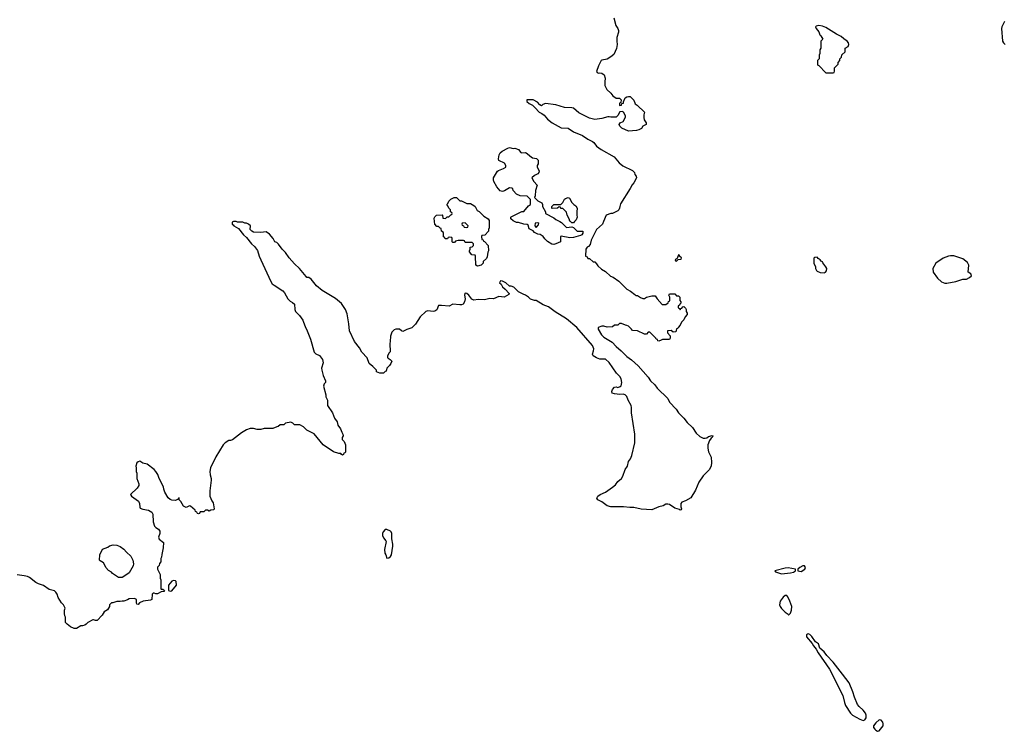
# Model space of a CAD drawing. Header units: inches. Extents: x 1793441 to 1900654, y 320892 to 470514.
# Tile 7 of 99: x 1828199 to 1839276, y 354267 to 362270. Entities that reach past the tile are written whole.
import ezdxf

# ---------------------------------------------------------------- set-up
doc = ezdxf.new("R2010")
doc.units = ezdxf.units.IN
doc.header["$MEASUREMENT"] = 0
for name, color, linetype in [('B8325', 7, 'Continuous'), ('B8335', 7, 'Continuous'), ('B8336', 7, 'Continuous')]:
    doc.layers.add(name, color=color, linetype=linetype)

msp = doc.modelspace()

# ---------------------------------------------------------------- linework, layer by layer
at = {"layer": 'B8325', "color": 5, "elevation": 220}
msp.add_lwpolyline([(1830000, 356864), (1829994, 356870), (1829992, 356892), (1829986, 356890), (1829982, 356878), (1829950, 356862), (1829910, 356865), (1829890, 356872), (1829870, 356892), (1829830, 356958), (1829819, 356990), (1829817, 357017), (1829766, 357110), (1829754, 357154), (1829731, 357190), (1829710, 357211), (1829631, 357271), (1829583, 357283), (1829550, 357305), (1829530, 357298), (1829515, 357285), (1829504, 357250), (1829509, 357230), (1829508, 357190), (1829515, 357170), (1829515, 357110), (1829538, 357050), (1829538, 357030), (1829520, 357000), (1829446, 356930), (1829458, 356910), (1829535, 356855), (1829547, 356830), (1829549, 356789), (1829555, 356775), (1829585, 356765), (1829646, 356754), (1829684, 356730), (1829696, 356710), (1829702, 356622), (1829715, 356575), (1829730, 356558), (1829760, 356540), (1829776, 356516), (1829775, 356490), (1829762, 356450), (1829769, 356429), (1829815, 356390), (1829814, 356330), (1829796, 356256), (1829795, 356225), (1829788, 356210), (1829787, 356173), (1829770, 356154), (1829766, 356130), (1829750, 356114), (1829748, 356090), (1829778, 356030), (1829778, 355990), (1829786, 355970), (1829786, 355870), (1829790, 355866), (1829810, 355866), (1829826, 355850), (1829822, 355838), (1829790, 355834), (1829750, 355814), (1829730, 355814), (1829710, 355822), (1829700, 355820), (1829688, 355810), (1829686, 355750), (1829670, 355742), (1829589, 355731), (1829547, 355713), (1829530, 355694), (1829518, 355698), (1829514, 355710), (1829514, 355750), (1829490, 355762), (1829430, 355758), (1829410, 355745), (1829370, 355731), (1829350, 355731), (1829330, 355725), (1829290, 355725), (1829248, 355712), (1829230, 355711), (1829209, 355690), (1829208, 355670), (1829188, 355632), (1829150, 355612), (1829128, 355572), (1829070, 355514), (1829050, 355514), (1829030, 355522), (1829020, 355520), (1828966, 355490), (1828946, 355470), (1828930, 355462), (1828907, 355453), (1828888, 355452), (1828836, 355424), (1828810, 355422), (1828770, 355442), (1828732, 355470), (1828714, 355490), (1828714, 355550), (1828705, 355565), (1828702, 355590), (1828702, 355630), (1828712, 355652), (1828692, 355690), (1828670, 355712), (1828631, 355770), (1828619, 355810), (1828606, 355830), (1828590, 355846), (1828530, 355861), (1828467, 355907), (1828410, 355924), (1828380, 355940), (1828310, 355996), (1828287, 356007), (1828250, 356016), (1828170, 356026)], dxfattribs=at)
for points in [[(1829310, 355998), (1829265, 356025), (1829241, 356041), (1829230, 356058), (1829196, 356076), (1829166, 356110), (1829156, 356136), (1829140, 356160), (1829103, 356183), (1829098, 356190), (1829099, 356250), (1829130, 356314), (1829190, 356338), (1829210, 356351), (1829250, 356365), (1829290, 356362), (1829330, 356345), (1829370, 356316), (1829400, 356280), (1829450, 356235), (1829473, 356190), (1829479, 356150), (1829474, 356126), (1829432, 356050), (1829370, 356008), (1829350, 355998)], [(1829930, 355961), (1829910, 355954), (1829872, 355910), (1829874, 355850), (1829890, 355842), (1829910, 355845), (1829964, 355910), (1829959, 355950), (1829950, 355959)]]:
    msp.add_lwpolyline(points, close=True, dxfattribs=at)
at = {"layer": 'B8335', "color": 5, "elevation": 220}
for points in [[(1830606, 360000), (1830588, 359992), (1830589, 359970), (1830602, 359962), (1830609, 359950), (1830660, 359920), (1830717, 359850), (1830750, 359821), (1830806, 359750), (1830840, 359720), (1830876, 359676), (1830893, 359610), (1830910, 359568), (1831024, 359324), (1831041, 359301), (1831063, 359283), (1831161, 359221), (1831179, 359199), (1831214, 359130), (1831243, 359103), (1831268, 359090), (1831289, 359069), (1831295, 359010), (1831303, 358990), (1831345, 358945), (1831384, 358890), (1831393, 358870), (1831410, 358818), (1831434, 358770), (1831470, 358678), (1831512, 358532), (1831532, 358512), (1831570, 358493), (1831604, 358450), (1831614, 358410), (1831596, 358350), (1831597, 358330), (1831613, 358270), (1831639, 358210), (1831638, 358190), (1831625, 358175), (1831615, 358150), (1831644, 358050), (1831644, 358030), (1831662, 357990), (1831662, 357930), (1831719, 357850), (1831742, 357790), (1831770, 357746), (1831778, 357710), (1831809, 357670), (1831822, 357630), (1831835, 357610), (1831838, 357590), (1831828, 357570), (1831828, 357548), (1831850, 357526), (1831866, 357490), (1831866, 357410), (1831862, 357398), (1831847, 357393), (1831842, 357378), (1831830, 357374), (1831818, 357378), (1831812, 357392), (1831790, 357392), (1831730, 357411), (1831612, 357490), (1831510, 357612), (1831430, 357652), (1831391, 357691), (1831352, 357712), (1831290, 357714), (1831270, 357734), (1831250, 357742), (1831190, 357734), (1831170, 357714), (1831128, 357712), (1831107, 357693), (1831090, 357692), (1831048, 357672), (1830951, 357671), (1830910, 357661), (1830870, 357661), (1830831, 357671), (1830790, 357671), (1830750, 357658), (1830695, 357625), (1830594, 357546), (1830570, 357538), (1830550, 357538), (1830510, 357511), (1830489, 357490), (1830405, 357355), (1830344, 357230), (1830339, 357190), (1830342, 357150), (1830354, 357110), (1830354, 357090), (1830338, 356970), (1830338, 356910), (1830360, 356860), (1830376, 356836), (1830386, 356770), (1830382, 356758), (1830350, 356754), (1830330, 356742), (1830312, 356752), (1830290, 356752), (1830270, 356734), (1830230, 356734), (1830222, 356718), (1830210, 356714), (1830198, 356718), (1830193, 356733), (1830178, 356738), (1830173, 356753), (1830120, 356800), (1830110, 356802), (1830070, 356782), (1830040, 356800), (1830012, 356852), (1830000, 356864)], [(1834768, 360000), (1834755, 359970), (1834690, 359910), (1834629, 359791), (1834617, 359743), (1834600, 359720), (1834582, 359710), (1834569, 359690), (1834566, 359610), (1834582, 359602), (1834590, 359586), (1834610, 359586), (1834650, 359546), (1834670, 359546), (1834690, 359526), (1834703, 359503), (1834743, 359463), (1834790, 359438), (1834845, 359385), (1834874, 359374), (1834938, 359330), (1835030, 359238), (1835070, 359218), (1835120, 359180), (1835130, 359168), (1835150, 359168), (1835185, 359145), (1835210, 359135), (1835230, 359135), (1835250, 359149), (1835310, 359166), (1835350, 359166), (1835369, 359129), (1835427, 359067), (1835470, 359066), (1835493, 359087), (1835498, 359102), (1835514, 359110), (1835514, 359150), (1835502, 359170), (1835510, 359186), (1835570, 359186), (1835590, 359166), (1835610, 359166), (1835626, 359150), (1835627, 359113), (1835636, 359096), (1835638, 359082), (1835626, 359070), (1835622, 359058), (1835607, 359053), (1835606, 359030), (1835622, 359022), (1835630, 359006), (1835638, 359022), (1835650, 359026), (1835658, 359042), (1835670, 359046), (1835690, 359026), (1835698, 359010), (1835698, 358990), (1835708, 358970), (1835707, 358953), (1835686, 358930), (1835670, 358894), (1835646, 358870), (1835630, 358834), (1835606, 358810), (1835602, 358798), (1835587, 358793), (1835582, 358758), (1835550, 358754), (1835530, 358774), (1835486, 358770), (1835486, 358750), (1835516, 358716), (1835518, 358690), (1835510, 358674), (1835430, 358674), (1835416, 358664), (1835390, 358654), (1835378, 358658), (1835373, 358673), (1835358, 358678), (1835354, 358690), (1835290, 358754), (1835270, 358754), (1835250, 358734), (1835230, 358734), (1835150, 358772), (1835093, 358773), (1835082, 358790), (1835050, 358822), (1835030, 358832), (1835013, 358833), (1834970, 358852), (1834948, 358852), (1834930, 358834), (1834890, 358834), (1834870, 358814), (1834810, 358812), (1834770, 358822), (1834750, 358822), (1834706, 358810), (1834706, 358790), (1834744, 358724), (1834770, 358701), (1834863, 358643), (1834910, 358596), (1834967, 358547), (1835030, 358481), (1835083, 358443), (1835158, 358378), (1835270, 358250), (1835297, 358210), (1835345, 358165), (1835370, 358125), (1835489, 358010), (1835510, 357969), (1835584, 357890), (1835610, 357849), (1835669, 357790), (1835710, 357738), (1835770, 357682), (1835810, 357619), (1835850, 357582), (1835890, 357562), (1835910, 357562), (1835930, 357569), (1835950, 357582), (1835990, 357595), (1835998, 357590), (1835988, 357570), (1835977, 357563), (1835961, 357539), (1835941, 357490), (1835941, 357450), (1835949, 357410), (1835979, 357350), (1835983, 357290), (1835977, 357250), (1835954, 357206), (1835890, 357139), (1835838, 357070), (1835801, 356979), (1835750, 356892), (1835690, 356858), (1835650, 356842), (1835638, 356830), (1835638, 356790), (1835646, 356770), (1835642, 356758), (1835630, 356754), (1835622, 356762), (1835570, 356776), (1835510, 356818), (1835490, 356822), (1835470, 356822), (1835439, 356801), (1835390, 356791), (1835310, 356758), (1835190, 356764), (1835110, 356782), (1835063, 356783), (1834993, 356793), (1834850, 356793), (1834810, 356802), (1834750, 356847), (1834705, 356870), (1834692, 356890), (1834705, 356910), (1834731, 356930), (1834790, 356958), (1834869, 357011), (1834901, 357039), (1834930, 357076), (1834971, 357110), (1834985, 357135), (1835010, 357210), (1835036, 357250), (1835050, 357303), (1835069, 357331), (1835087, 357370), (1835119, 357510), (1835121, 357610), (1835081, 357850), (1835083, 357910), (1835079, 357930), (1835046, 357990), (1835030, 358034), (1835012, 358052), (1834990, 358058), (1834950, 358056), (1834890, 358061), (1834866, 358070), (1834861, 358090), (1834867, 358110), (1834890, 358138), (1834910, 358142), (1834930, 358135), (1834955, 358145), (1834966, 358154), (1834973, 358190), (1834967, 358230), (1834950, 358258), (1834914, 358294), (1834830, 358416), (1834790, 358451), (1834727, 358453), (1834690, 358466), (1834652, 358490), (1834644, 358510), (1834656, 358544), (1834659, 358570), (1834645, 358605), (1834468, 358808), (1834350, 358906), (1834224, 358984), (1834150, 359039), (1834090, 359063), (1834011, 359111), (1833990, 359111), (1833946, 359126), (1833922, 359150), (1833890, 359171), (1833862, 359182), (1833811, 359211), (1833760, 359260), (1833730, 359272), (1833710, 359274), (1833670, 359312), (1833630, 359331), (1833608, 359332), (1833598, 359310), (1833615, 359295), (1833630, 359266), (1833660, 359240), (1833706, 359190), (1833702, 359178), (1833650, 359151), (1833590, 359158), (1833530, 359131), (1833490, 359135), (1833430, 359120), (1833357, 359123), (1833310, 359115), (1833285, 359125), (1833251, 359171), (1833230, 359190), (1833210, 359195), (1833205, 359190), (1833202, 359170), (1833210, 359130), (1833204, 359096), (1833189, 359071), (1833170, 359063), (1833150, 359063), (1833070, 359071), (1833030, 359047), (1832943, 359057), (1832910, 359055), (1832890, 359006), (1832870, 358991), (1832850, 358988), (1832790, 358995), (1832769, 358990), (1832705, 358930), (1832650, 358846), (1832610, 358803), (1832555, 358785), (1832510, 358762), (1832494, 358770), (1832471, 358791), (1832430, 358791), (1832410, 358782), (1832385, 358755), (1832369, 358710), (1832368, 358650), (1832362, 358630), (1832367, 358533), (1832356, 358524), (1832338, 358490), (1832338, 358470), (1832343, 358463), (1832368, 358448), (1832386, 358430), (1832376, 358404), (1832360, 358380), (1832328, 358352), (1832322, 358318), (1832310, 358314), (1832290, 358294), (1832250, 358294), (1832214, 358310), (1832214, 358330), (1832172, 358370), (1832130, 358402), (1832107, 358467), (1832047, 358530), (1832020, 358580), (1831967, 358650), (1831911, 358771), (1831903, 358850), (1831883, 358963), (1831865, 359010), (1831819, 359079), (1831750, 359136), (1831603, 359223), (1831538, 359278), (1831478, 359350), (1831450, 359371), (1831430, 359372), (1831420, 359380), (1831346, 359470), (1831290, 359523), (1831231, 359590), (1831191, 359650), (1831151, 359691), (1831110, 359745), (1831090, 359765), (1831071, 359771), (1831051, 359810), (1831010, 359858), (1830970, 359885), (1830910, 359876), (1830830, 359881), (1830810, 359891), (1830791, 359910), (1830794, 359950), (1830774, 359970), (1830750, 359982), (1830730, 359982), (1830710, 359992), (1830650, 359992), (1830634, 360000)], [(1833482, 360000), (1833482, 359930), (1833474, 359910), (1833474, 359890), (1833433, 359847), (1833398, 359842), (1833394, 359830), (1833398, 359798), (1833413, 359793), (1833418, 359778), (1833430, 359774), (1833471, 359731), (1833474, 359670), (1833464, 359656), (1833457, 359603), (1833450, 359586), (1833414, 359550), (1833412, 359530), (1833390, 359509), (1833350, 359498), (1833329, 359509), (1833326, 359610), (1833322, 359622), (1833287, 359627), (1833260, 359660), (1833258, 359670), (1833266, 359690), (1833267, 359713), (1833290, 359714), (1833306, 359730), (1833306, 359750), (1833290, 359766), (1833210, 359766), (1833202, 359782), (1833190, 359786), (1833130, 359786), (1833102, 359778), (1833090, 359766), (1833070, 359766), (1833066, 359770), (1833066, 359810), (1833062, 359822), (1833030, 359826), (1833018, 359822), (1833010, 359806), (1832987, 359807), (1832982, 359822), (1832968, 359828), (1832966, 359870), (1832962, 359882), (1832946, 359890), (1832942, 359922), (1832930, 359926), (1832910, 359946), (1832890, 359946), (1832868, 359970), (1832866, 360000)], [(1834274, 360000), (1834294, 359990), (1834350, 359934), (1834410, 359942), (1834430, 359934), (1834470, 359892), (1834534, 359890), (1834534, 359870), (1834522, 359850), (1834510, 359842), (1834430, 359819), (1834390, 359817), (1834290, 359835), (1834285, 359830), (1834282, 359770), (1834230, 359748), (1834210, 359742), (1834185, 359745), (1834137, 359777), (1834106, 359806), (1834088, 359830), (1834054, 359854), (1834030, 359858), (1833990, 359878), (1833975, 359895), (1833930, 359918), (1833919, 359959), (1833910, 359968), (1833869, 359969), (1833810, 359988), (1833790, 359988), (1833766, 360000)], [(1834442, 360000), (1834430, 359986), (1834410, 359986), (1834396, 360000)]]:
    msp.add_lwpolyline(points, dxfattribs=at)
for points in [[(1833210, 359986), (1833178, 359982), (1833174, 359970), (1833178, 359958), (1833193, 359953), (1833198, 359938), (1833230, 359934), (1833242, 359938), (1833246, 359950)], [(1834030, 359986), (1833998, 359982), (1833994, 359950), (1834010, 359934), (1834036, 359964), (1834038, 359978)], [(1835610, 359626), (1835594, 359586), (1835574, 359570), (1835578, 359558), (1835590, 359554), (1835606, 359574), (1835642, 359578), (1835646, 359590), (1835627, 359607), (1835622, 359622)], [(1837170, 359598), (1837144, 359596), (1837133, 359587), (1837133, 359533), (1837154, 359490), (1837154, 359470), (1837162, 359450), (1837170, 359442), (1837205, 359425), (1837250, 359422), (1837266, 359430), (1837276, 359444), (1837278, 359470), (1837268, 359490), (1837234, 359534), (1837230, 359546), (1837215, 359555), (1837206, 359570), (1837183, 359583)], [(1838710, 359616), (1838670, 359616), (1838648, 359612), (1838590, 359589), (1838507, 359533), (1838471, 359470), (1838476, 359430), (1838523, 359363), (1838570, 359321), (1838606, 359306), (1838630, 359307), (1838730, 359327), (1838811, 359351), (1838850, 359352), (1838886, 359370), (1838906, 359390), (1838898, 359410), (1838869, 359429), (1838878, 359510), (1838861, 359541), (1838810, 359579)], [(1832330, 356535), (1832310, 356535), (1832287, 356510), (1832279, 356490), (1832279, 356470), (1832290, 356442), (1832318, 356410), (1832320, 356400), (1832304, 356310), (1832307, 356270), (1832319, 356250), (1832330, 356214), (1832350, 356218), (1832369, 356231), (1832382, 356250), (1832397, 356350), (1832397, 356370), (1832384, 356430), (1832385, 356490), (1832379, 356510), (1832370, 356519)], [(1836846, 356106), (1836810, 356102), (1836694, 356070), (1836702, 356062), (1836770, 356039), (1836870, 356048), (1836905, 356055), (1836928, 356070), (1836926, 356090)], [(1837010, 356129), (1836976, 356110), (1836952, 356090), (1836954, 356070), (1836990, 356065), (1837032, 356090), (1837038, 356110), (1837030, 356129)], [(1836830, 355794), (1836810, 355793), (1836790, 355776), (1836755, 355730), (1836746, 355690), (1836753, 355670), (1836770, 355648), (1836810, 355607), (1836845, 355585), (1836850, 355574), (1836870, 355594), (1836882, 355630), (1836885, 355670), (1836865, 355730), (1836840, 355780)], [(1837070, 355362), (1837061, 355359), (1837052, 355350), (1837052, 355330), (1837114, 355254), (1837128, 355228), (1837158, 355190), (1837181, 355150), (1837310, 354965), (1837460, 354670), (1837477, 354590), (1837490, 354556), (1837545, 354470), (1837568, 354448), (1837610, 354424), (1837650, 354402), (1837690, 354389), (1837706, 354394), (1837722, 354418), (1837723, 354450), (1837716, 354470), (1837690, 354506), (1837644, 354544), (1837623, 354570), (1837590, 354650), (1837572, 354710), (1837530, 354810), (1837457, 354910), (1837350, 355045), (1837279, 355119), (1837250, 355159), (1837200, 355200), (1837186, 355250), (1837154, 355274), (1837110, 355334), (1837090, 355354)], [(1837870, 354397), (1837830, 354362), (1837803, 354330), (1837805, 354310), (1837819, 354290), (1837830, 354278), (1837850, 354267), (1837870, 354271), (1837912, 354330), (1837915, 354350), (1837909, 354370), (1837890, 354392)]]:
    msp.add_lwpolyline(points, close=True, dxfattribs=at)
at = {"layer": 'B8336', "color": 5}
for points, elevation in [([(1834884, 362290), (1834906, 362206), (1834929, 362170), (1834935, 362150), (1834935, 362130), (1834917, 362070), (1834916, 362030), (1834921, 361990), (1834915, 361945), (1834882, 361878), (1834849, 361851), (1834810, 361825), (1834750, 361815), (1834742, 361810), (1834709, 361750), (1834689, 361689), (1834696, 361676), (1834709, 361669), (1834726, 361674), (1834750, 361669), (1834774, 361650), (1834786, 361614), (1834781, 361570), (1834783, 361530), (1834805, 361485), (1834850, 361442), (1834873, 361413), (1834910, 361388), (1834947, 361387), (1834966, 361370), (1834962, 361338), (1834946, 361330), (1834946, 361310), (1834950, 361306), (1834970, 361308), (1834974, 361326), (1834992, 361330), (1834993, 361347), (1835012, 361390), (1835030, 361402), (1835050, 361408), (1835067, 361407), (1835110, 361366), (1835123, 361323), (1835146, 361310), (1835228, 361230), (1835220, 361200), (1835219, 361170), (1835225, 361145), (1835248, 361110), (1835246, 361090), (1835210, 361074), (1835195, 361045), (1835166, 361030), (1835137, 361023), (1835050, 361018), (1834974, 361050), (1834950, 361074), (1834942, 361090), (1834954, 361110), (1834990, 361126), (1835013, 361173), (1835014, 361190), (1834992, 361230), (1834977, 361237), (1834950, 361232), (1834930, 361194), (1834910, 361174), (1834850, 361172), (1834830, 361178), (1834817, 361177), (1834750, 361159), (1834670, 361147), (1834610, 361163), (1834490, 361224), (1834430, 361274), (1834410, 361279), (1834330, 361283), (1834230, 361314), (1834114, 361326), (1834085, 361315), (1834070, 361302), (1834052, 361312), (1834024, 361344), (1833974, 361370), (1833906, 361370), (1833906, 361350), (1833930, 361329), (1833968, 361308), (1834000, 361280), (1834042, 361230), (1834075, 361215), (1834098, 361198), (1834138, 361150), (1834189, 361110), (1834290, 361055), (1834370, 361049), (1834430, 361009), (1834530, 360969), (1834590, 360927), (1834642, 360902), (1834657, 360890), (1834690, 360849), (1834742, 360810), (1834887, 360727), (1834942, 360662), (1834986, 360626), (1835095, 360575), (1835115, 360550), (1835118, 360530), (1835135, 360510), (1835138, 360490), (1835110, 360434), (1835088, 360412), (1835068, 360370), (1834960, 360200), (1834949, 360170), (1834948, 360150), (1834938, 360130), (1834930, 360122), (1834870, 360092), (1834850, 360092), (1834798, 360070), (1834768, 360000)], 220), ([(1839278, 362250), (1839249, 362190), (1839246, 362170), (1839256, 362030), (1839266, 362010), (1839285, 361990)], 180), ([(1833766, 360000), (1833750, 360008), (1833726, 360030), (1833726, 360050), (1833730, 360054), (1833848, 360112), (1833870, 360114), (1833923, 360177), (1833946, 360190), (1833947, 360247), (1833910, 360286), (1833830, 360288), (1833790, 360308), (1833749, 360349), (1833747, 360367), (1833736, 360376), (1833710, 360378), (1833654, 360346), (1833630, 360337), (1833604, 360345), (1833568, 360390), (1833535, 360450), (1833529, 360470), (1833529, 360490), (1833575, 360565), (1833586, 360574), (1833643, 360597), (1833667, 360613), (1833668, 360630), (1833655, 360655), (1833590, 360686), (1833585, 360705), (1833594, 360750), (1833606, 360774), (1833627, 360793), (1833690, 360826), (1833709, 360831), (1833750, 360823), (1833770, 360826), (1833810, 360811), (1833838, 360778), (1833850, 360771), (1833890, 360776), (1833910, 360766), (1833939, 360739), (1833970, 360718), (1834014, 360710), (1834032, 360690), (1834031, 360650), (1834022, 360630), (1834022, 360610), (1834042, 360570), (1834038, 360550), (1834030, 360538), (1833990, 360518), (1833962, 360490), (1833982, 360450), (1834022, 360410), (1834001, 360350), (1833998, 360290), (1833992, 360270), (1834030, 360232), (1834074, 360210), (1834082, 360190), (1834082, 360170), (1834114, 360110), (1834114, 360090), (1834210, 360042), (1834230, 360022), (1834274, 360000)], 220), ([(1832866, 360000), (1832863, 360037), (1832870, 360054), (1832887, 360073), (1832950, 360074), (1832954, 360070), (1832958, 360038), (1832990, 360034), (1833008, 360052), (1833027, 360053), (1833050, 360074), (1833062, 360078), (1833066, 360090), (1833062, 360102), (1833046, 360110), (1833046, 360130), (1833026, 360150), (1833016, 360176), (1833006, 360190), (1833016, 360204), (1833026, 360230), (1833049, 360251), (1833086, 360270), (1833114, 360270), (1833150, 360234), (1833170, 360232), (1833230, 360202), (1833270, 360202), (1833310, 360182), (1833322, 360170), (1833345, 360125), (1833370, 360114), (1833420, 360060), (1833470, 360032), (1833482, 360010), (1833482, 360000)], 220), ([(1834396, 360000), (1834390, 360006), (1834382, 360030), (1834358, 360070), (1834350, 360106), (1834310, 360146), (1834288, 360148), (1834282, 360162), (1834270, 360166), (1834251, 360149), (1834190, 360146), (1834186, 360150), (1834186, 360170), (1834210, 360192), (1834287, 360193), (1834310, 360214), (1834328, 360250), (1834340, 360260), (1834370, 360271), (1834384, 360264), (1834410, 360214), (1834432, 360192), (1834457, 360177), (1834472, 360150), (1834466, 360110), (1834466, 360070), (1834471, 360049), (1834460, 360020), (1834442, 360000)], 220), ([(1830634, 360000), (1830630, 360002), (1830610, 360002), (1830606, 360000)], 220)]:
    msp.add_lwpolyline(points, dxfattribs=dict(at, elevation=elevation))
at = {"layer": 'B8336', "color": 5, "elevation": 220}
msp.add_lwpolyline([(1837190, 362204), (1837161, 362199), (1837152, 362190), (1837158, 362170), (1837190, 362132), (1837201, 362101), (1837212, 362090), (1837234, 362050), (1837214, 362030), (1837214, 361950), (1837202, 361930), (1837202, 361890), (1837194, 361870), (1837194, 361830), (1837174, 361810), (1837174, 361770), (1837178, 361758), (1837190, 361754), (1837270, 361674), (1837350, 361674), (1837362, 361678), (1837366, 361690), (1837366, 361730), (1837406, 361770), (1837406, 361790), (1837426, 361810), (1837426, 361830), (1837446, 361850), (1837447, 361873), (1837486, 361910), (1837486, 361950), (1837518, 361970), (1837528, 361990), (1837524, 362010), (1837509, 362030), (1837470, 362055), (1837442, 362082), (1837387, 362107), (1837270, 362184), (1837230, 362199)], close=True, dxfattribs=at)

doc.saveas('drawing.dxf')
